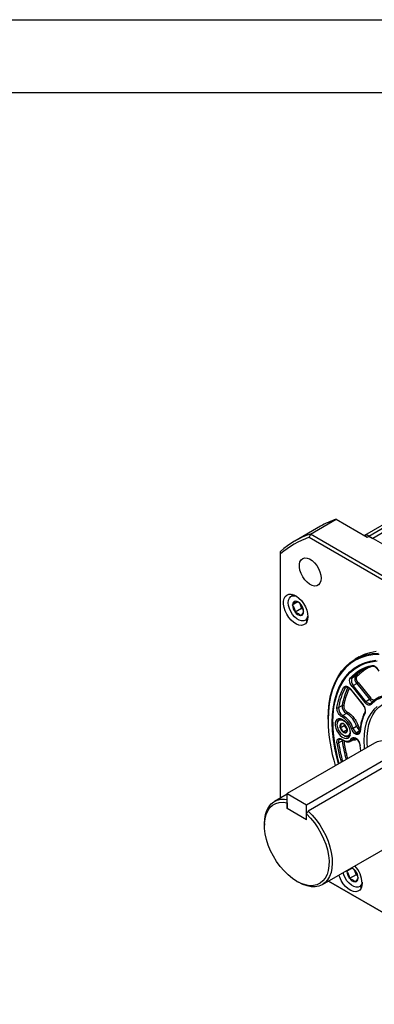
# Model space of a CAD drawing. Header units: millimetres. Extents: x 0 to 1397, y 0 to 1080.
# Tile 24 of 31: x 722 to 878, y 649 to 1080. Entities that reach past the tile are written whole.
import ezdxf

# ---------------------------------------------------------------- set-up
doc = ezdxf.new("R2010")
doc.units = ezdxf.units.MM
doc.header["$LTSCALE"] = 5
doc.layers.add('TEXT', color=140, linetype='Continuous', lineweight=25)

msp = doc.modelspace()

# ---------------------------------------------------------------- linework, layer by layer
at = {"color": 7, "linetype": 'Continuous'}
msp.add_line((0.012, 1079.513), (1397.012, 1079.513), dxfattribs=at)
for p, q in [((1027.203, 943.09), (873.162, 854.164)), ((875.041, 853.896), (1026.953, 941.593)), ((959.453, 900.586), (876.809, 852.876)), ((849.522, 854.749), (860.836, 861.28)), ((860.836, 861.28), (874.334, 853.488)), ((853.961, 858.164), (842.648, 851.633)), ((849.062, 853.382), (949.81, 795.221)), ((950.764, 796.303), (849.522, 854.749)), ((874.334, 853.488), (875.041, 853.896)), ((949.287, 811.035), (875.041, 853.896)), ((875.041, 853.896), (876.809, 852.876)), ((836.503, 739.547), (836.503, 846.129)), ((841.719, 828.423), (841.215, 828.132)), ((843.869, 825.082), (841.71, 823.836)), ((841.71, 823.836), (841.735, 823.867)), ((841.732, 823.776), (841.71, 823.836)), ((845.69, 822.307), (842.862, 820.675)), ((842.982, 825.456), (843.007, 825.487)), ((843.007, 825.487), (843.054, 825.458)), ((844.926, 824.404), (845.69, 822.307)), ((845.408, 824.006), (845.455, 823.977)), ((845.455, 823.977), (845.477, 823.917)), ((845.69, 822.307), (846.329, 821.913)), ((842.862, 820.675), (842.84, 820.735)), ((842.909, 820.646), (842.862, 820.675)), ((845.31, 819.165), (845.263, 819.193)), ((845.335, 819.196), (845.31, 819.165)), ((846.606, 820.816), (846.582, 820.784)), ((846.584, 820.876), (846.606, 820.816)), ((847.715, 816.873), (848.218, 817.164)), ((870.863, 801.124), (869.096, 800.104)), ((869.278, 792.723), (867.723, 791.825)), ((864.75, 787.595), (865.49, 788.022)), ((867.762, 788.111), (873.296, 781.226)), ((868.292, 788.566), (869.848, 789.464)), ((873.826, 781.682), (868.292, 788.566)), ((869.848, 789.464), (875.382, 782.58)), ((870.378, 789.92), (875.912, 783.036)), ((867.019, 786.995), (872.553, 780.111)), ((872.589, 780.22), (867.055, 787.105)), ((861.868, 778.978), (863.424, 779.876)), ((872.546, 780.102), (872.949, 779.531)), ((872.555, 780.108), (872.553, 780.111)), ((873.08, 779.458), (872.589, 780.22)), ((873.826, 781.682), (875.382, 782.58)), ((875.989, 780.792), (875.96, 780.775)), ((865.294, 776.387), (863.738, 775.489)), ((857.257, 773.938), (857.257, 773.529)), ((859.343, 772.57), (859.343, 772.325)), ((862.663, 774.087), (862.156, 773.795)), ((862.566, 770.169), (864.334, 771.189)), ((862.566, 770.169), (862.569, 770.196)), ((862.586, 770.139), (862.566, 770.169)), ((862.791, 771.876), (862.795, 771.903)), ((862.795, 771.903), (862.819, 771.901)), ((864.286, 771.736), (864.31, 771.733)), ((864.31, 771.733), (864.33, 771.703)), ((864.392, 771.633), (864.334, 771.189)), ((864.334, 771.189), (865.619, 769.284)), ((868.198, 769.981), (869.754, 770.879)), ((863.851, 768.264), (863.831, 768.294)), ((865.619, 769.284), (863.851, 768.264)), ((863.875, 768.261), (863.851, 768.264)), ((865.366, 768.094), (865.342, 768.096)), ((865.37, 768.121), (865.366, 768.094)), ((865.575, 769.858), (865.595, 769.828)), ((865.595, 769.828), (865.592, 769.801)), ((866.406, 766.433), (866.913, 766.726)), ((869.654, 768.011), (871.209, 768.91)), ((871.138, 768.704), (871.138, 768.692)), ((877.516, 763.47), (839.332, 741.427)), ((861.868, 763.573), (863.424, 764.471)), ((862.328, 765.092), (862.356, 765.109)), ((863.395, 764.926), (863.424, 764.471)), ((863.481, 764.884), (863.49, 764.877)), ((867.118, 764.262), (867.33, 764.369)), ((867.33, 764.369), (868.886, 765.267)), ((868.902, 765.669), (868.198, 765.263)), ((871.623, 760.069), (871.283, 762.411)), ((847.817, 736.529), (886.001, 758.572)), ((886.001, 755.408), (848.524, 733.773)), ((839.332, 741.18), (833.782, 737.976)), ((839.332, 734.895), (839.332, 741.427)), ((839.332, 741.427), (847.817, 736.529)), ((839.332, 737.409), (839.332, 734.895)), ((847.817, 729.997), (847.817, 736.529)), ((847.817, 729.997), (839.332, 734.895)), ((847.817, 729.997), (847.817, 732.511)), ((854.781, 701.602), (907.414, 731.987)), ((829.432, 728.362), (829.432, 727.545)), ((867.68, 708.718), (865.522, 707.472)), ((865.522, 707.472), (865.546, 707.503)), ((865.544, 707.411), (865.522, 707.472)), ((866.138, 708.159), (865.546, 707.503)), ((869.502, 705.943), (866.673, 704.31)), ((868.738, 708.04), (869.502, 705.943)), ((869.22, 707.642), (869.266, 707.613)), ((869.266, 707.613), (869.288, 707.553)), ((869.502, 705.943), (870.141, 705.549)), ((843.572, 703.052), (844.279, 702.643)), ((949.81, 649.877), (857.495, 703.169)), ((857.495, 703.169), (950.764, 649.326)), ((866.673, 704.31), (866.651, 704.371)), ((866.72, 704.282), (866.673, 704.31)), ((869.121, 702.8), (869.074, 702.829)), ((869.146, 702.832), (869.121, 702.8)), ((870.418, 704.452), (870.393, 704.42)), ((870.396, 704.512), (870.418, 704.452)), ((871.526, 700.509), (872.03, 700.8))]:
    msp.add_line(p, q)
at = {"flags": 128}
for points in [[(854.209, 835.476), (854.08, 834.28), (853.701, 833.296), (853.092, 832.578), (852.286, 832.165), (851.326, 832.08), (850.265, 832.325), (849.158, 832.89), (848.067, 833.742), (847.049, 834.836), (846.161, 836.114), (845.448, 837.505), (844.951, 838.936), (844.695, 840.329), (844.695, 841.608), (844.951, 842.706), (845.448, 843.563), (846.161, 844.132), (847.049, 844.383), (848.067, 844.302), (849.158, 843.894), (850.265, 843.181), (851.326, 842.201), (852.286, 841.008), (853.092, 839.664), (853.701, 838.243), (854.08, 836.822), (854.209, 835.476)], [(848.401, 818.652), (848.277, 817.407), (847.911, 816.364), (847.32, 815.57), (846.531, 815.064), (845.582, 814.869), (844.516, 814.994), (843.385, 815.433), (842.24, 816.166), (841.135, 817.158), (840.122, 818.363), (839.248, 819.725), (838.554, 821.18), (838.072, 822.659), (837.825, 824.095), (837.825, 825.419), (838.072, 826.57), (838.554, 827.494), (839.248, 828.148), (840.122, 828.501), (841.135, 828.536), (842.24, 828.252), (843.385, 827.663), (844.516, 826.795), (845.582, 825.69), (846.531, 824.399), (847.32, 822.982), (847.911, 821.506), (848.277, 820.04), (848.401, 818.652)], [(848.389, 819.066), (848.323, 818.736), (847.957, 817.831), (847.369, 817.187), (846.595, 816.842), (845.68, 816.816), (844.675, 817.11), (843.641, 817.707), (842.637, 818.572), (841.721, 819.656), (840.947, 820.895), (840.36, 822.217), (839.993, 823.545), (839.869, 824.802), (839.993, 825.916), (840.36, 826.821), (840.947, 827.464), (841.721, 827.809), (842.637, 827.836), (843.451, 827.62)], [(841.215, 828.132), (841.51, 828.274), (841.867, 828.381)], [(848.256, 817.314), (847.808, 816.931), (847.715, 816.873)], [(857.257, 773.938), (857.382, 777.527), (857.755, 780.951), (858.374, 784.187), (859.235, 787.216), (860.333, 790.02), (861.662, 792.581), (863.212, 794.883), (864.975, 796.911), (866.939, 798.655), (869.093, 800.102), (871.423, 801.244), (873.915, 802.074), (876.553, 802.587), (879.322, 802.779)], [(879.627, 802.119), (876.828, 801.981), (874.158, 801.517), (871.634, 800.73), (869.273, 799.625), (867.089, 798.209), (865.096, 796.49), (863.306, 794.48), (861.732, 792.192), (860.383, 789.639), (859.267, 786.838), (858.392, 783.807), (857.763, 780.565), (857.384, 777.132), (857.257, 773.529), (857.257, 773.529)], [(870.863, 801.124), (873.191, 802.265), (875.683, 803.095), (878.321, 803.607)], [(861.877, 754.443), (861.096, 757.35), (860.24, 761.255), (859.625, 765.089), (859.255, 768.828), (859.131, 772.448), (859.255, 775.924), (859.625, 779.235), (860.24, 782.359), (861.096, 785.276), (862.186, 787.967), (863.505, 790.414), (865.042, 792.602), (866.789, 794.516), (868.734, 796.143), (870.864, 797.475), (873.165, 798.501), (875.624, 799.215), (878.223, 799.612)], [(859.343, 772.325), (859.469, 775.826), (859.848, 779.158), (860.475, 782.299), (861.348, 785.227), (862.46, 787.924), (863.804, 790.371), (865.371, 792.552), (867.15, 794.452), (869.131, 796.059), (871.299, 797.363), (873.64, 798.354), (876.138, 799.026), (878.778, 799.374)], [(859.343, 772.57), (859.467, 776.047), (859.837, 779.358), (860.453, 782.482), (861.308, 785.399), (862.398, 788.089), (863.717, 790.536), (865.254, 792.724), (867.001, 794.638), (868.946, 796.266), (870.423, 797.232)], [(864.75, 787.595), (864.939, 787.846), (865.105, 787.969)], [(867.019, 786.995), (867.016, 786.999), (867.014, 787.024), (867.027, 787.059), (867.055, 787.105)], [(872.553, 780.111), (872.55, 780.115), (872.548, 780.14), (872.561, 780.175), (872.589, 780.22)], [(878.78, 779.479), (877.265, 778.093), (875.956, 776.424), (874.867, 774.488), (874.007, 772.304), (873.387, 769.896), (873.012, 767.288), (872.887, 764.507), (873.012, 761.58), (873.075, 760.907)], [(875.96, 780.775), (875.932, 780.759), (875.678, 780.673), (875.391, 780.663), (875.082, 780.729), (874.76, 780.871), (874.436, 781.082), (874.121, 781.355), (873.826, 781.682)], [(874.483, 761.72), (874.366, 763.448), (874.366, 766.307), (874.62, 769.003), (875.126, 771.509), (875.879, 773.797), (876.87, 775.844), (878.09, 777.628), (879.524, 779.129), (881.158, 780.333), (882.974, 781.226), (884.954, 781.799), (886.325, 781.997)], [(867.086, 767.855), (866.961, 768.974), (866.597, 770.153), (866.02, 771.306), (865.272, 772.346), (864.41, 773.197), (863.498, 773.796), (862.602, 774.098), (861.79, 774.081), (861.122, 773.746), (860.646, 773.118), (860.4, 772.243), (860.4, 771.187), (860.646, 770.028), (861.122, 768.851), (861.79, 767.744), (862.602, 766.789), (863.498, 766.057), (864.41, 765.602), (865.272, 765.459), (866.02, 765.636), (866.597, 766.122), (866.961, 766.881), (867.086, 767.855)], [(864.081, 766.76), (863.254, 767.381), (862.501, 768.235), (861.888, 769.245), (861.47, 770.322), (861.284, 771.371), (861.346, 772.298), (861.652, 773.02), (862.173, 773.474), (862.864, 773.619), (863.663, 773.443), (864.499, 772.96), (865.298, 772.214), (865.988, 771.271), (866.51, 770.216), (866.815, 769.141), (866.878, 768.142), (866.692, 767.308), (866.274, 766.713), (865.661, 766.41), (864.907, 766.426), (864.081, 766.76)], [(868.886, 765.267), (868.978, 765.323), (869.302, 765.579)], [(886.001, 758.572), (886.954, 759.289), (887.554, 760.125), (887.758, 761.021), (887.554, 761.918), (886.954, 762.753), (886.001, 763.47), (884.758, 764.021), (883.311, 764.367), (881.758, 764.485), (880.205, 764.367), (878.758, 764.021), (877.516, 763.47)], [(829.432, 728.362), (829.529, 730.263), (829.872, 732.251), (830.457, 734.029), (831.274, 735.569), (832.308, 736.844), (833.544, 737.833), (834.96, 738.519), (836.533, 738.89), (838.235, 738.941), (839.332, 738.814)], [(847.817, 732.511), (849.595, 730.682), (851.264, 728.648), (852.792, 726.445), (854.153, 724.113), (855.321, 721.695), (856.274, 719.235), (856.997, 716.777), (857.474, 714.367), (857.699, 712.048), (857.666, 709.863), (857.376, 707.852), (856.835, 706.05), (856.052, 704.491), (855.042, 703.204), (853.823, 702.211), (852.417, 701.532), (850.85, 701.177), (849.15, 701.154), (847.349, 701.464), (845.479, 702.1), (843.575, 703.05), (841.67, 704.299), (839.8, 705.822), (837.999, 707.592), (836.299, 709.577), (834.732, 711.741), (833.326, 714.044), (832.107, 716.444), (831.097, 718.898), (830.314, 721.36), (829.773, 723.787), (829.483, 726.133), (829.45, 728.356), (829.675, 730.416), (830.152, 732.274), (830.875, 733.898), (831.828, 735.257), (832.996, 736.327), (834.357, 737.088), (835.885, 737.526), (837.554, 737.634), (839.332, 737.409)], [(848.524, 733.773), (850.328, 731.96), (852.031, 729.943), (853.603, 727.756), (855.019, 725.435), (856.255, 723.02), (857.29, 720.55), (858.106, 718.067), (858.691, 715.614), (859.034, 713.23), (859.129, 710.957), (858.975, 708.831), (858.575, 706.89), (857.935, 705.165), (857.065, 703.685), (855.981, 702.476), (854.701, 701.557), (853.246, 700.944), (851.641, 700.648), (849.912, 700.672), (848.088, 701.017), (846.201, 701.678), (844.282, 702.642), (844.279, 702.643)], [(872.212, 702.288), (872.088, 701.043), (871.722, 699.999), (871.131, 699.206), (870.342, 698.7), (869.393, 698.505), (868.328, 698.629), (867.196, 699.069), (866.051, 699.801), (864.946, 700.793), (863.933, 701.999), (863.059, 703.361), (862.365, 704.815), (862.024, 705.784)], [(872.201, 702.701), (872.135, 702.372), (871.768, 701.467), (871.181, 700.823), (870.407, 700.478), (869.491, 700.452), (868.487, 700.746), (867.453, 701.343), (866.449, 702.208), (865.533, 703.292), (864.759, 704.53), (864.171, 705.852), (863.874, 706.852)], [(865.546, 707.503), (865.581, 707.835), (865.582, 707.838)], [(872.067, 700.949), (871.619, 700.566), (871.526, 700.509)]]:
    msp.add_lwpolyline(points, dxfattribs=at)
for centre, radius, start, end in [((873.332, 824.571), 38.778, 108.79976, 119.96911), ((861.959, 818.182), 38.624, 108.78348, 131.22727), ((861.576, 817.212), 38.273, 109.08407, 130.92668), ((873.855, 852.221), 2.053, 54.70807, 110.65373), ((873.848, 852.203), 2.071, 54.84962, 109.11353), ((843.18, 824.017), 1.452, 97.82328, 185.89985), ((846.916, 823.942), 5.186, 181.83437, 218.193), ((842.663, 822.191), 3.291, 33.47836, 83.18844), ((841.401, 820.71), 5.186, 1.83437, 38.193), ((845.653, 822.461), 3.291, 213.47836, 263.18844), ((845.137, 820.635), 1.452, 277.82328, 5.89985), ((880.666, 780.061), 17.49, 102.2776, 137.73315), ((876.779, 797.52), 0.405, 197.3786, 294.48664), ((867.515, 792.298), 0.517, 212.44003, 293.71072), ((870.257, 790.589), 2.82, 154.0088, 225.82896), ((871.813, 791.487), 2.82, 154.0088, 225.82896), ((882.392, 780.769), 17.744, 123.0688, 137.64961), ((869.486, 792.249), 0.517, 32.44003, 113.71072), ((890.384, 774.232), 28.908, 152.46742, 170.55127), ((892.269, 775.048), 29.247, 153.96236, 170.49727), ((864.515, 788.114), 0.57, 219.72195, 294.34618), ((869.249, 786.916), 1.907, 120.10441, 141.22945), ((868.891, 791.114), 1.907, 300.10441, 321.22945), ((874.425, 784.23), 1.907, 300.10441, 321.22945), ((885.265, 772.094), 12.69, 104.069, 135.94175), ((861.575, 779.578), 0.668, 232.36207, 296.02028), ((865.53, 778.695), 3.673, 175.5794, 240.7934), ((867.086, 779.593), 3.673, 175.5794, 240.7934), ((863.717, 779.276), 0.668, 52.36207, 116.02028), ((874.783, 780.032), 1.907, 120.10441, 141.22945), ((877.476, 784.058), 2.563, 215.21322, 255.46358), ((876.385, 780.585), 0.411, 125.64351, 221.86268), ((864.133, 774.884), 0.723, 123.15754, 181.68705), ((858.865, 766.984), 9.802, 17.80071, 60.19005), ((864.898, 776.992), 0.723, 303.15754, 1.68705), ((860.421, 767.882), 9.802, 17.80071, 60.19005), ((873.728, 776.871), 0.388, 159.59089, 226.83792), ((927.518, 774.555), 70.269, 180.83602, 197.33792), ((924.264, 773.071), 64.925, 180.65794, 196.58684), ((863.058, 772.18), 1.812, 90.95345, 190.51733), ((864.145, 770.843), 1.703, 142.63172, 202.31296), ((866.15, 771.201), 3.719, 196.6004, 231.42877), ((863.448, 770.892), 1.189, 45.21197, 121.96596), ((862.011, 768.796), 3.719, 16.6004, 51.42877), ((870.53, 769.522), 1.563, 93.88591, 119.76948), ((873.509, 772.132), 3.959, 198.46016, 234.4885), ((864.713, 769.105), 1.189, 225.21197, 301.96596), ((865.452, 768.061), 1.838, 230.6007, 328.07287), ((864.016, 769.154), 1.703, 322.63172, 22.31296), ((867.422, 771.338), 1.563, 273.88591, 299.76948), ((871.953, 771.234), 3.959, 198.46016, 234.4885), ((870.265, 769.01), 1.171, 238.4992, 295.70973), ((871.425, 768.704), 0.287, 182.40242, 240.36796), ((861.422, 764.391), 0.931, 254.11364, 298.61997), ((863.204, 763.998), 1.401, 128.66537, 197.63917), ((929.809, 773.746), 68.698, 188.51528, 195.45852), ((863.635, 765.052), 0.228, 169.94591, 227.46474), ((863.87, 763.654), 0.931, 74.11364, 118.61997), ((931.365, 774.644), 68.698, 188.51528, 195.45852), ((866.151, 766.382), 2.333, 300.36173, 331.32931), ((867.966, 765.777), 0.564, 218.86617, 294.25185), ((868.988, 764.829), 0.902, 119.86939, 151.24037), ((871.349, 762.615), 0.214, 190.59805, 252.14382), ((870.727, 707.577), 5.186, 181.83437, 218.193), ((865.987, 705.273), 4.008, 36.23552, 67.21293), ((860.576, 701.724), 11.65, 2.7755, 43.86638), ((865.212, 704.346), 5.186, 1.83437, 38.193), ((869.465, 706.097), 3.291, 213.47836, 263.18844), ((868.948, 704.271), 1.452, 277.82328, 5.89985)]:
    msp.add_arc(centre, radius, start, end)
for points in [[(849.522, 854.749), (849.369, 854.293), (849.215, 853.837), (849.062, 853.382)], [(836.503, 846.129), (836.503, 846.497), (836.503, 846.864), (836.503, 847.231)], [(867.078, 792.021), (869.597, 794.77), (872.752, 796.592), (876.392, 797.399)], [(876.392, 797.399), (876.512, 797.426), (876.64, 797.433), (876.775, 797.421)], [(866.701, 790.844), (866.701, 791.342), (866.833, 791.753), (867.078, 792.021)], [(861.167, 779.049), (861.746, 782.305), (862.724, 785.23), (864.077, 787.75)], [(867.762, 788.111), (867.106, 788.927), (866.701, 789.969), (866.701, 790.844)], [(882.033, 783.749), (879.74, 783.167), (877.729, 782.006), (876.079, 780.311)], [(861.131, 778.621), (861.131, 778.772), (861.143, 778.915), (861.167, 779.049)], [(873.462, 776.588), (872.301, 774.284), (871.565, 771.537), (871.283, 768.454)], [(869.3, 767.398), (868.542, 767.889), (867.865, 768.797), (867.528, 769.778)], [(867.528, 765.423), (867.865, 766.014), (868.542, 766.141), (869.3, 765.756)], [(861.167, 763.495), (861.143, 763.657), (861.131, 763.814), (861.131, 763.965)], [(847.817, 732.511), (848.053, 732.931), (848.288, 733.352), (848.524, 733.773)]]:
    msp.add_open_spline(points, degree=3)
for points, knots in [([(841.732, 823.776), (842.021, 823.341), (842.273, 822.876), (842.555, 822.103), (842.632, 821.835), (842.756, 821.292), (842.803, 821.015), (842.84, 820.735)], [0, 0, 0, 0, 0.5, 0.5, 0.75, 0.75, 1, 1, 1, 1]), ([(842.982, 825.456), (842.886, 825.258), (842.747, 825.034), (842.431, 824.631), (842.308, 824.486), (842.039, 824.185), (841.891, 824.029), (841.735, 823.867)], [0, 0, 0, 0, 0.5, 0.5, 0.75, 0.75, 1, 1, 1, 1]), ([(845.408, 824.006), (845.131, 824.306), (844.808, 824.586), (844.006, 825.081), (843.547, 825.283), (843.054, 825.458)], [0, 0, 0, 0, 0.5, 0.5, 1, 1, 1, 1]), ([(846.584, 820.876), (846.511, 821.436), (846.396, 821.979), (846.114, 822.752), (846.004, 823.001), (845.757, 823.474), (845.622, 823.699), (845.477, 823.917)], [0, 0, 0, 0, 0.5, 0.5, 0.75, 0.75, 1, 1, 1, 1]), ([(842.909, 820.646), (843.401, 820.471), (843.859, 820.269), (844.459, 819.9), (844.642, 819.767), (844.974, 819.489), (845.124, 819.344), (845.263, 819.193)], [0, 0, 0, 0, 0.5, 0.5, 0.75, 0.75, 1, 1, 1, 1]), ([(845.335, 819.196), (845.646, 819.518), (845.921, 819.82), (846.239, 820.225), (846.328, 820.35), (846.475, 820.58), (846.534, 820.686), (846.582, 820.784)], [0, 0, 0, 0, 0.5, 0.5, 0.75, 0.75, 1, 1, 1, 1]), ([(876.996, 797.124), (876.543, 796.987), (874.943, 796.502), (872.521, 795.023), (870.788, 793.358), (869.923, 792.527)], [0, 0, 0, 0, 0.1646182, 0.5825028, 1, 1, 1, 1]), ([(876.775, 797.421), (877.251, 797.377), (877.785, 797.093), (878.765, 796.147), (879.178, 795.518), (879.436, 794.852)], [0, 0, 0, 0, 0.5, 0.5, 1, 1, 1, 1]), ([(876.898, 797.104), (876.938, 797.116), (877.067, 797.153), (877.415, 797.068), (877.833, 796.844), (878.205, 796.548), (878.615, 796.131), (878.864, 795.748), (879.02, 795.508)], [0, 0, 0, 0, 0.09572352, 0.30827812, 0.48416579, 0.62388985, 0.76446445, 1, 1, 1, 1]), ([(869.671, 791.742), (869.672, 791.775), (869.673, 791.841), (869.681, 791.934), (869.694, 792.025), (869.712, 792.111), (869.74, 792.211), (869.783, 792.32), (869.845, 792.433), (869.897, 792.496), (869.923, 792.527)], [0, 0, 0, 0, 0.1003101, 0.20010311, 0.29974713, 0.39961191, 0.50006476, 0.66689652, 0.83296989, 1, 1, 1, 1]), ([(870.378, 789.92), (870.352, 789.953), (870.3, 790.019), (870.227, 790.123), (870.156, 790.23), (870.066, 790.379), (869.962, 790.574), (869.857, 790.816), (869.774, 791.06), (869.715, 791.298), (869.678, 791.529), (869.673, 791.671), (869.671, 791.742)], [0, 0, 0, 0, 0.0615181, 0.1228111, 0.1841344, 0.2457427, 0.3727809, 0.5000625, 0.6271007, 0.7543823, 0.8771309, 1, 1, 1, 1]), ([(864.077, 787.75), (864.33, 788.222), (864.796, 788.421), (865.928, 788.176), (866.542, 787.743), (867.055, 787.105)], [0, 0, 0, 0, 0.5, 0.5, 1, 1, 1, 1]), ([(866.597, 787.446), (866.121, 786.442), (865.034, 784.145), (864.452, 781.368), (864.125, 779.805)], [0, 0, 0, 0, 0.4371933, 1, 1, 1, 1]), ([(865.104, 787.962), (865.11, 787.968), (865.187, 788.036), (865.393, 788.057), (865.806, 787.981), (866.23, 787.752), (866.598, 787.452), (866.861, 787.206), (866.984, 787.026), (867.012, 786.986)], [0, 0, 0, 0, 0.0192571, 0.2532853, 0.4770967, 0.6622993, 0.8094231, 0.9574425, 1, 1, 1, 1]), ([(877.767, 782.425), (877.747, 782.406), (877.707, 782.367), (877.64, 782.32), (877.568, 782.281), (877.491, 782.251), (877.364, 782.218), (877.176, 782.208), (876.919, 782.263), (876.65, 782.381), (876.414, 782.538), (876.218, 782.704), (876.06, 782.859), (875.962, 782.977), (875.912, 783.036)], [0, 0, 0, 0, 0.0485038, 0.0966545, 0.1446967, 0.1928768, 0.2414392, 0.3706512, 0.5000434, 0.6292553, 0.7586474, 0.8392478, 0.9193182, 1, 1, 1, 1]), ([(864.125, 779.805), (864.12, 779.772), (864.11, 779.708), (864.102, 779.606), (864.1, 779.501), (864.104, 779.392), (864.114, 779.281), (864.13, 779.166), (864.171, 778.953), (864.264, 778.632), (864.453, 778.217), (864.696, 777.826), (864.935, 777.54), (865.14, 777.341), (865.298, 777.211), (865.459, 777.099), (865.566, 777.042), (865.621, 777.014)], [0, 0, 0, 0, 0.03612258, 0.07186493, 0.10737955, 0.14282193, 0.17834846, 0.21411446, 0.25027216, 0.37508396, 0.50004343, 0.6248553, 0.74981484, 0.81275123, 0.87487133, 0.93700965, 1, 1, 1, 1]), ([(872.949, 779.531), (873.085, 779.264), (873.275, 778.89), (873.432, 778.345), (873.506, 777.919), (873.506, 777.487), (873.444, 777.161), (873.371, 777.037), (873.341, 776.987)], [0, 0, 0, 0, 0.2686593, 0.3747608, 0.5444769, 0.7111556, 0.8830876, 1, 1, 1, 1]), ([(873.462, 776.588), (873.542, 776.819), (873.709, 777.298), (873.581, 778.283), (873.343, 779.06), (873.107, 779.417), (873.08, 779.458)], [0, 0, 0, 0, 0.3043959, 0.6305908, 0.9567857, 1, 1, 1, 1]), ([(876.079, 780.311), (875.771, 779.995), (875.317, 779.914), (874.288, 780.253), (873.751, 780.66), (873.296, 781.226)], [0, 0, 0, 0, 0.5, 0.5, 1, 1, 1, 1]), ([(863.411, 774.863), (862.822, 775.152), (862.242, 775.721), (861.377, 777.147), (861.131, 777.94), (861.131, 778.621)], [0, 0, 0, 0, 0.5, 0.5, 1, 1, 1, 1]), ([(867.528, 769.778), (867.153, 770.867), (866.56, 771.933), (865.094, 773.745), (864.252, 774.449), (863.411, 774.863)], [0, 0, 0, 0, 0.5, 0.5, 1, 1, 1, 1]), ([(865.621, 777.014), (865.681, 776.983), (865.8, 776.923), (865.979, 776.824), (866.158, 776.717), (866.337, 776.604), (866.515, 776.483), (866.692, 776.354), (866.869, 776.219), (867.232, 775.926), (867.77, 775.431), (868.449, 774.666), (869.073, 773.822), (869.529, 773.071), (869.849, 772.46), (870.064, 772.004), (870.258, 771.544), (870.368, 771.236), (870.424, 771.081)], [0, 0, 0, 0, 0.0306983, 0.0612779, 0.0917789, 0.1222414, 0.1527061, 0.1832131, 0.2138028, 0.2445151, 0.3722346, 0.5000196, 0.6277391, 0.755524, 0.8167924, 0.8777459, 0.9387075, 1, 1, 1, 1]), ([(873.39, 776.996), (873.278, 776.791), (872.836, 775.976), (872.416, 774.907), (872.173, 773.992), (872.126, 773.816)], [0, 0, 0, 0, 0.21344, 0.8488791, 1, 1, 1, 1]), ([(862.791, 771.876), (862.828, 771.644), (862.837, 771.392), (862.781, 770.964), (862.751, 770.815), (862.672, 770.51), (862.624, 770.355), (862.569, 770.196)], [0, 0, 0, 0, 0.5, 0.5, 0.75, 0.75, 1, 1, 1, 1]), ([(862.586, 770.139), (862.862, 769.879), (863.115, 769.6), (863.432, 769.131), (863.526, 768.967), (863.693, 768.635), (863.766, 768.466), (863.831, 768.294)], [0, 0, 0, 0, 0.5, 0.5, 0.75, 0.75, 1, 1, 1, 1]), ([(864.286, 771.736), (864.119, 771.805), (863.922, 771.859), (863.549, 771.901), (863.413, 771.908), (863.126, 771.912), (862.975, 771.908), (862.819, 771.901)], [0, 0, 0, 0, 0.5, 0.5, 0.75, 0.75, 1, 1, 1, 1]), ([(865.575, 769.858), (865.445, 770.202), (865.284, 770.534), (864.968, 771.004), (864.85, 771.154), (864.601, 771.438), (864.468, 771.573), (864.33, 771.703)], [0, 0, 0, 0, 0.5, 0.5, 0.75, 0.75, 1, 1, 1, 1]), ([(870.424, 771.081), (870.484, 770.928), (870.606, 770.617), (870.885, 770.185), (871.111, 769.896), (871.244, 769.788), (871.257, 769.777)], [0, 0, 0, 0, 0.3143235, 0.639144, 0.9639645, 1, 1, 1, 1]), ([(872.126, 773.816), (871.965, 773.264), (871.595, 771.987), (871.283, 770.26), (871.191, 769.056), (871.162, 768.688)], [0, 0, 0, 0, 0.3461644, 0.799809, 1, 1, 1, 1]), ([(863.875, 768.261), (864.188, 768.276), (864.477, 768.275), (864.851, 768.234), (864.964, 768.213), (865.168, 768.162), (865.259, 768.131), (865.342, 768.096)], [0, 0, 0, 0, 0.5, 0.5, 0.75, 0.75, 1, 1, 1, 1]), ([(865.37, 768.121), (865.479, 768.438), (865.562, 768.743), (865.638, 769.316), (865.628, 769.568), (865.592, 769.801)], [0, 0, 0, 0, 0.5, 0.5, 1, 1, 1, 1]), ([(871.283, 768.454), (871.232, 767.904), (871.005, 767.496), (870.279, 767.109), (869.803, 767.143), (869.3, 767.398)], [0, 0, 0, 0, 0.5, 0.5, 1, 1, 1, 1]), ([(869.654, 768.011), (869.637, 768.001), (869.602, 767.979), (869.55, 767.936), (869.499, 767.883), (869.448, 767.819), (869.394, 767.735), (869.344, 767.63), (869.308, 767.509), (869.303, 767.435), (869.3, 767.398)], [0, 0, 0, 0, 0.0906761, 0.18603, 0.2860703, 0.3908058, 0.5002455, 0.6667693, 0.8333497, 1, 1, 1, 1]), ([(869.3, 765.756), (869.803, 765.431), (870.279, 764.916), (871.005, 763.69), (871.232, 763.019), (871.283, 762.411)], [0, 0, 0, 0, 0.5, 0.5, 1, 1, 1, 1]), ([(869.4, 765.531), (869.372, 765.555), (869.314, 765.604), (869.305, 765.705), (869.3, 765.756)], [0, 0, 0, 0, 0.488417, 1, 1, 1, 1]), ([(871.138, 768.704), (871.119, 768.582), (871.079, 768.329), (870.942, 768.078), (870.83, 768.001), (870.772, 767.961)], [0, 0, 0, 0, 0.3155228, 0.6496554, 1, 1, 1, 1]), ([(861.131, 763.965), (861.131, 764.646), (861.377, 765.155), (862.242, 765.582), (862.822, 765.482), (863.411, 765.091)], [0, 0, 0, 0, 0.5, 0.5, 1, 1, 1, 1]), ([(861.167, 763.495), (861.486, 761.519), (861.932, 758.758), (862.783, 755.914), (863.025, 755.105)], [0, 0, 0, 0, 0.7156888, 1, 1, 1, 1]), ([(862.343, 765.09), (862.355, 765.101), (862.437, 765.176), (862.651, 765.2), (863.055, 765.135), (863.357, 764.954), (863.488, 764.875)], [0, 0, 0, 0, 0.0603312, 0.4093822, 0.7431949, 1, 1, 1, 1]), ([(863.411, 765.091), (864.252, 764.533), (865.094, 764.266), (866.56, 764.384), (867.153, 764.766), (867.528, 765.423)], [0, 0, 0, 0, 0.5, 0.5, 1, 1, 1, 1]), ([(863.49, 764.895), (863.609, 764.812), (863.98, 764.556), (864.622, 764.268), (865.406, 764.039), (866.184, 764.006), (866.763, 764.078), (867.03, 764.237), (867.079, 764.267)], [0, 0, 0, 0, 0.0974611, 0.30182, 0.5109399, 0.725658, 0.9500069, 1, 1, 1, 1]), ([(864.125, 764.55), (864.435, 762.612), (864.846, 760.036), (865.636, 757.383), (865.831, 756.725)], [0, 0, 0, 0, 0.75212216, 1, 1, 1, 1]), ([(869.674, 765.183), (869.653, 765.159), (869.353, 764.822), (868.774, 764.651), (868.169, 764.752), (868.032, 764.774)], [0, 0, 0, 0, 0.054474, 0.7862004, 1, 1, 1, 1]), ([(868.538, 765.604), (868.544, 765.609), (868.62, 765.677), (868.829, 765.69), (869.155, 765.657), (869.37, 765.534), (869.416, 765.507)], [0, 0, 0, 0, 0.0354279, 0.4703322, 0.8862503, 1, 1, 1, 1]), ([(869.397, 765.526), (869.41, 765.519), (869.533, 765.453), (869.779, 765.238), (870.188, 764.831), (870.437, 764.446), (870.593, 764.205)], [0, 0, 0, 0, 0.0322257, 0.2943668, 0.5581037, 1, 1, 1, 1]), ([(870.593, 764.205), (870.73, 763.937), (870.921, 763.562), (871.072, 763.021), (871.136, 762.734), (871.136, 762.583), (871.136, 762.576)], [0, 0, 0, 0, 0.4851462, 0.6767449, 0.983219, 1, 1, 1, 1]), ([(865.544, 707.411), (865.833, 706.977), (866.084, 706.512), (866.366, 705.739), (866.444, 705.471), (866.568, 704.927), (866.615, 704.651), (866.651, 704.371)], [0, 0, 0, 0, 0.5, 0.5, 0.75, 0.75, 1, 1, 1, 1]), ([(869.22, 707.642), (868.922, 707.939), (868.436, 708.423), (867.662, 708.742), (867.361, 708.865)], [0, 0, 0, 0, 0.6123042, 1, 1, 1, 1]), ([(870.396, 704.512), (870.323, 705.071), (870.207, 705.614), (869.926, 706.388), (869.815, 706.637), (869.569, 707.11), (869.433, 707.335), (869.288, 707.553)], [0, 0, 0, 0, 0.5, 0.5, 0.75, 0.75, 1, 1, 1, 1]), ([(866.72, 704.282), (867.213, 704.106), (867.671, 703.905), (868.27, 703.536), (868.454, 703.403), (868.786, 703.125), (868.936, 702.979), (869.074, 702.829)], [0, 0, 0, 0, 0.5, 0.5, 0.75, 0.75, 1, 1, 1, 1]), ([(869.146, 702.832), (869.458, 703.154), (869.732, 703.456), (870.05, 703.86), (870.139, 703.986), (870.286, 704.216), (870.345, 704.321), (870.393, 704.42)], [0, 0, 0, 0, 0.5, 0.5, 0.75, 0.75, 1, 1, 1, 1])]:
    msp.add_open_spline(points, degree=3, knots=knots)
at = {"layer": 'TEXT'}
msp.add_line((31.75, 1047.75), (1365.25, 1047.75), dxfattribs=at)

doc.saveas('drawing.dxf')
